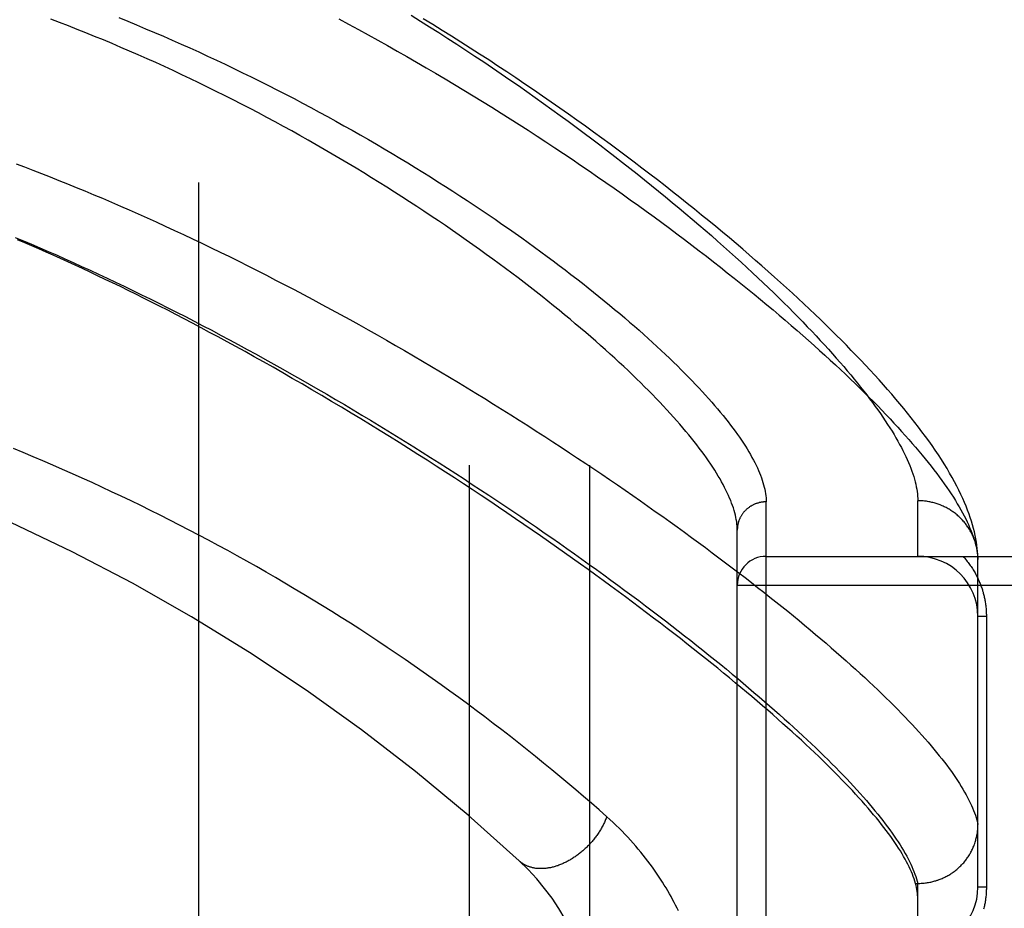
# Model space of a CAD drawing. Header units: inches. Extents: x 0 to 262, y 0 to 169.
# Tile 35 of 256: x 46.403 to 47.425, y 54.235 to 55.158. Entities that reach past the tile are written whole.
import ezdxf

# ---------------------------------------------------------------- set-up
doc = ezdxf.new("R2010")
doc.units = ezdxf.units.IN
doc.header["$LTSCALE"] = 14.384615
doc.header["$MEASUREMENT"] = 0
doc.linetypes.add('HIDDEN', pattern=[0.2, 0.1, -0.1])
for name, color, linetype in [('DEFAULT_2', 8, 'HIDDEN'), ('LEFTHAND_DOOR_ASSEMBLY', 7, 'CONTINUOUS'), ('SUBPANEL', 7, 'CONTINUOUS')]:
    doc.layers.add(name, color=color, linetype=linetype)

msp = doc.modelspace()

# ---------------------------------------------------------------- linework, layer by layer
at = {"layer": 'DEFAULT_2', "color": 8, "linetype": 'HIDDEN'}
msp.add_line((46.5887, 50.6735), (46.5887, 119.7775), dxfattribs=at)
at = {"layer": 'LEFTHAND_DOOR_ASSEMBLY', "color": 8, "linetype": 'HIDDEN'}
for p, q in [((47.3354, 54.6005), (47.3354, 54.6583)), ((47.1779, 53.544), (47.1779, 54.6571)), ((47.1479, 53.5734), (47.1479, 54.6277)), ((47.1779, 54.6005), (48.2399, 54.6005)), ((47.3979, 54.5972), (47.3979, 54.5996)), ((47.3979, 54.2568), (47.3979, 54.5972)), ((47.1479, 54.5705), (48.2399, 54.5705)), ((47.4067, 54.538), (47.3979, 54.538)), ((47.4067, 54.538), (47.4067, 54.2568)), ((47.333, 54.2606), (47.3354, 54.2606)), ((47.3354, 53.9405), (47.3354, 54.2606)), ((47.3354, 54.2606), (47.3366, 54.2606)), ((47.4067, 54.2568), (47.3979, 54.2568))]:
    msp.add_line(p, q, dxfattribs=at)
for points in [[(47.1479, 54.6277), (47.1479, 54.6298), (47.1478, 54.632), (47.1476, 54.6342), (47.1473, 54.6364), (47.1469, 54.6387), (47.1465, 54.641), (47.146, 54.6434), (47.1453, 54.6458), (47.1447, 54.6483), (47.1439, 54.6508), (47.143, 54.6533), (47.1421, 54.6559), (47.1411, 54.6585), (47.14, 54.6611), (47.1388, 54.6638), (47.1376, 54.6666), (47.1362, 54.6694), (47.1348, 54.6722), (47.1333, 54.6751), (47.1317, 54.678), (47.13, 54.681), (47.1282, 54.684), (47.1264, 54.687), (47.1245, 54.6901), (47.1224, 54.6932), (47.1203, 54.6964), (47.1181, 54.6996), (47.1159, 54.7029), (47.1135, 54.7062), (47.111, 54.7095), (47.1085, 54.7129), (47.1059, 54.7163), (47.1032, 54.7198), (47.1004, 54.7233), (47.0975, 54.7268), (47.0945, 54.7304), (47.0914, 54.7341), (47.0883, 54.7378), (47.085, 54.7415), (47.0817, 54.7452), (47.0783, 54.749), (47.0747, 54.7529), (47.0711, 54.7568), (47.0674, 54.7607), (47.0636, 54.7646), (47.0598, 54.7687), (47.0558, 54.7727), (47.0517, 54.7768), (47.0476, 54.7809), (47.0433, 54.7851), (47.039, 54.7892), (47.0346, 54.7935), (47.03, 54.7977), (47.0254, 54.8021), (47.0207, 54.8064), (47.0159, 54.8108), (47.011, 54.8152), (47.006, 54.8196), (47.0009, 54.8241), (46.9958, 54.8286), (46.9905, 54.8332), (46.9852, 54.8377), (46.9797, 54.8423), (46.9742, 54.847), (46.9685, 54.8516), (46.9628, 54.8563), (46.957, 54.861), (46.9511, 54.8658), (46.9451, 54.8705), (46.939, 54.8753), (46.9329, 54.8801), (46.9266, 54.885), (46.9202, 54.8898), (46.9138, 54.8947), (46.9073, 54.8996), (46.9007, 54.9045), (46.894, 54.9094), (46.8872, 54.9143), (46.8803, 54.9193), (46.8734, 54.9242), (46.8664, 54.9292), (46.8592, 54.9342), (46.8521, 54.9392), (46.8448, 54.9442), (46.8374, 54.9492), (46.83, 54.9542), (46.8225, 54.9592), (46.8149, 54.9642), (46.8073, 54.9691), (46.7996, 54.9741), (46.7918, 54.9791), (46.784, 54.9841), (46.776, 54.9891), (46.768, 54.994), (46.76, 54.999), (46.7519, 55.0039), (46.7437, 55.0088), (46.7355, 55.0137), (46.7272, 55.0186), (46.7189, 55.0234), (46.7105, 55.0282), (46.7021, 55.033), (46.6936, 55.0378), (46.6851, 55.0426), (46.6765, 55.0473), (46.6679, 55.052), (46.6592, 55.0566), (46.6505, 55.0613), (46.6418, 55.0659), (46.633, 55.0704), (46.6242, 55.0749), (46.6154, 55.0794), (46.6065, 55.0838), (46.5976, 55.0882), (46.5887, 55.0926), (46.5798, 55.0969), (46.5708, 55.1011), (46.5618, 55.1053), (46.5528, 55.1095), (46.5438, 55.1136), (46.5348, 55.1176), (46.5257, 55.1217), (46.5167, 55.1256), (46.5076, 55.1295), (46.4985, 55.1334), (46.4895, 55.1372), (46.4804, 55.1409), (46.4713, 55.1446), (46.4622, 55.1482), (46.4531, 55.1518), (46.444, 55.1553), (46.4349, 55.1588)], [(46.5054, 55.1604), (46.5147, 55.1566), (46.524, 55.1528), (46.5333, 55.1489), (46.5425, 55.145), (46.5518, 55.1411), (46.561, 55.137), (46.5702, 55.133), (46.5794, 55.1289), (46.5885, 55.1247), (46.5977, 55.1205), (46.6068, 55.1162), (46.6159, 55.112), (46.625, 55.1076), (46.634, 55.1032), (46.643, 55.0988), (46.652, 55.0944), (46.6609, 55.0899), (46.6698, 55.0854), (46.6787, 55.0808), (46.6875, 55.0762), (46.6963, 55.0716), (46.705, 55.067), (46.7137, 55.0623), (46.7223, 55.0576), (46.7309, 55.0528), (46.7394, 55.0481), (46.7479, 55.0433), (46.7563, 55.0385), (46.7647, 55.0337), (46.773, 55.0289), (46.7812, 55.024), (46.7894, 55.0192), (46.7975, 55.0143), (46.8056, 55.0094), (46.8135, 55.0046), (46.8214, 54.9997), (46.8293, 54.9948), (46.837, 54.9899), (46.8447, 54.985), (46.8523, 54.9801), (46.8599, 54.9752), (46.8673, 54.9703), (46.8747, 54.9654), (46.882, 54.9605), (46.8892, 54.9557), (46.8963, 54.9508), (46.9034, 54.9459), (46.9103, 54.9411), (46.9172, 54.9363), (46.924, 54.9314), (46.9307, 54.9266), (46.9373, 54.9219), (46.9438, 54.9171), (46.9503, 54.9123), (46.9566, 54.9076), (46.9629, 54.9029), (46.9691, 54.8982), (46.9752, 54.8935), (46.9811, 54.8889), (46.987, 54.8843), (46.9929, 54.8797), (46.9986, 54.8751), (47.0042, 54.8706), (47.0097, 54.8661), (47.0152, 54.8616), (47.0205, 54.8572), (47.0258, 54.8528), (47.031, 54.8484), (47.036, 54.844), (47.041, 54.8397), (47.0459, 54.8354), (47.0507, 54.8312), (47.0554, 54.8269), (47.06, 54.8228), (47.0645, 54.8186), (47.069, 54.8145), (47.0733, 54.8104), (47.0775, 54.8064), (47.0817, 54.8024), (47.0857, 54.7984), (47.0897, 54.7945), (47.0936, 54.7906), (47.0974, 54.7867), (47.1011, 54.7829), (47.1047, 54.7792), (47.1082, 54.7754), (47.1116, 54.7717), (47.1149, 54.7681), (47.1182, 54.7644), (47.1214, 54.7609), (47.1244, 54.7573), (47.1274, 54.7538), (47.1303, 54.7504), (47.1331, 54.747), (47.1358, 54.7436), (47.1384, 54.7402), (47.141, 54.737), (47.1434, 54.7337), (47.1458, 54.7305), (47.1481, 54.7273), (47.1503, 54.7242), (47.1524, 54.7211), (47.1544, 54.718), (47.1563, 54.715), (47.1582, 54.7121), (47.16, 54.7091), (47.1616, 54.7063), (47.1632, 54.7034), (47.1648, 54.7006), (47.1662, 54.6979), (47.1675, 54.6951), (47.1688, 54.6925), (47.17, 54.6898), (47.1711, 54.6872), (47.1721, 54.6847), (47.173, 54.6821), (47.1739, 54.6797), (47.1746, 54.6772), (47.1753, 54.6748), (47.1759, 54.6725), (47.1765, 54.6702), (47.1769, 54.6679), (47.1773, 54.6657), (47.1776, 54.6635), (47.1778, 54.6613), (47.1779, 54.6592), (47.1779, 54.6571)], [(46.7339, 55.159), (46.7441, 55.1536), (46.7543, 55.1481), (46.7644, 55.1425), (46.7746, 55.1369), (46.7847, 55.1313), (46.7947, 55.1256), (46.8048, 55.1199), (46.8147, 55.1142), (46.8247, 55.1084), (46.8346, 55.1026), (46.8445, 55.0967), (46.8543, 55.0909), (46.864, 55.085), (46.8737, 55.0791), (46.8834, 55.0731), (46.893, 55.0672), (46.9025, 55.0612), (46.912, 55.0553), (46.9214, 55.0493), (46.9307, 55.0433), (46.94, 55.0373), (46.9491, 55.0312), (46.9583, 55.0252), (46.9673, 55.0192), (46.9763, 55.0132), (46.9852, 55.0071), (46.994, 55.0011), (47.0027, 54.9951), (47.0114, 54.9891), (47.02, 54.9831), (47.0285, 54.9771), (47.0368, 54.9711), (47.0452, 54.9652), (47.0534, 54.9592), (47.0615, 54.9533), (47.0695, 54.9474), (47.0775, 54.9415), (47.0853, 54.9357), (47.0931, 54.9298), (47.1008, 54.924), (47.1083, 54.9182), (47.1158, 54.9124), (47.1232, 54.9067), (47.1305, 54.901), (47.1376, 54.8953), (47.1447, 54.8897), (47.1517, 54.8841), (47.1586, 54.8785), (47.1654, 54.873), (47.1721, 54.8675), (47.1786, 54.862), (47.1851, 54.8566), (47.1915, 54.8512), (47.1978, 54.8458), (47.204, 54.8405), (47.2101, 54.8352), (47.2161, 54.83), (47.2219, 54.8248), (47.2277, 54.8196), (47.2334, 54.8145), (47.239, 54.8095), (47.2445, 54.8045), (47.2498, 54.7995), (47.2551, 54.7946), (47.2603, 54.7897), (47.2654, 54.7848), (47.2704, 54.78), (47.2752, 54.7753), (47.28, 54.7706), (47.2847, 54.7659), (47.2893, 54.7613), (47.2938, 54.7568), (47.2981, 54.7523), (47.3024, 54.7478), (47.3066, 54.7434), (47.3107, 54.739), (47.3147, 54.7347), (47.3186, 54.7304), (47.3224, 54.7262), (47.3261, 54.722), (47.3297, 54.7179), (47.3332, 54.7138), (47.3366, 54.7098), (47.3399, 54.7058), (47.3431, 54.7019), (47.3463, 54.698), (47.3493, 54.6942), (47.3522, 54.6904), (47.3551, 54.6866), (47.3578, 54.683), (47.3605, 54.6793), (47.363, 54.6757), (47.3655, 54.6722), (47.3679, 54.6687), (47.3702, 54.6653), (47.3724, 54.6619), (47.3745, 54.6585), (47.3765, 54.6552), (47.3784, 54.652), (47.3802, 54.6488), (47.382, 54.6456), (47.3836, 54.6425), (47.3852, 54.6395), (47.3866, 54.6365), (47.388, 54.6335), (47.3893, 54.6306), (47.3905, 54.6278), (47.3916, 54.625), (47.3926, 54.6222), (47.3935, 54.6195), (47.3944, 54.6168), (47.3951, 54.6142)], [(46.8091, 55.1629), (46.8188, 55.1569), (46.8283, 55.1509), (46.8378, 55.1448), (46.8473, 55.1388), (46.8567, 55.1327), (46.866, 55.1266), (46.8753, 55.1204), (46.8845, 55.1143), (46.8936, 55.1082), (46.9026, 55.102), (46.9116, 55.0958), (46.9205, 55.0897), (46.9293, 55.0835), (46.9381, 55.0773), (46.9468, 55.0711), (46.9553, 55.065), (46.9638, 55.0588), (46.9723, 55.0527), (46.9806, 55.0465), (46.9888, 55.0404), (46.997, 55.0343), (47.005, 55.0281), (47.013, 55.0221), (47.0209, 55.016), (47.0287, 55.0099), (47.0364, 55.0039), (47.0439, 54.9979), (47.0514, 54.9919), (47.0588, 54.986), (47.0661, 54.98), (47.0733, 54.9741), (47.0804, 54.9683), (47.0875, 54.9624), (47.0944, 54.9566), (47.1012, 54.9509), (47.1079, 54.9451), (47.1145, 54.9395), (47.121, 54.9338), (47.1274, 54.9282), (47.1337, 54.9226), (47.1399, 54.9171), (47.146, 54.9116), (47.152, 54.9061), (47.1579, 54.9007), (47.1637, 54.8953), (47.1694, 54.89), (47.1749, 54.8847), (47.1804, 54.8795), (47.1858, 54.8743), (47.1911, 54.8691), (47.1963, 54.864), (47.2014, 54.859), (47.2064, 54.854), (47.2113, 54.849), (47.216, 54.8441), (47.2207, 54.8392), (47.2253, 54.8344), (47.2298, 54.8296), (47.2342, 54.8249), (47.2385, 54.8203), (47.2427, 54.8157), (47.2468, 54.8111), (47.2508, 54.8066), (47.2547, 54.8021), (47.2585, 54.7977), (47.2622, 54.7933), (47.2658, 54.789), (47.2693, 54.7848), (47.2727, 54.7806), (47.276, 54.7764), (47.2793, 54.7723), (47.2824, 54.7683), (47.2854, 54.7643), (47.2884, 54.7603), (47.2912, 54.7564), (47.294, 54.7526), (47.2967, 54.7488), (47.2993, 54.745), (47.3017, 54.7413), (47.3041, 54.7377), (47.3064, 54.7341), (47.3087, 54.7306), (47.3108, 54.7271), (47.3128, 54.7236), (47.3148, 54.7202), (47.3166, 54.7169), (47.3184, 54.7136), (47.32, 54.7104), (47.3216, 54.7072), (47.3231, 54.7041), (47.3245, 54.701), (47.3259, 54.6979), (47.3271, 54.695), (47.3283, 54.692), (47.3293, 54.6891), (47.3303, 54.6863), (47.3312, 54.6835), (47.332, 54.6808), (47.3327, 54.6781), (47.3334, 54.6755), (47.3339, 54.6729), (47.3344, 54.6703), (47.3347, 54.6678), (47.335, 54.6654), (47.3352, 54.663), (47.3354, 54.6606), (47.3354, 54.6583)], [(47.3979, 54.5996), (47.3977, 54.6025), (47.3975, 54.6056), (47.3972, 54.6088), (47.3968, 54.612), (47.3963, 54.6154), (47.3957, 54.6188), (47.395, 54.6223), (47.3942, 54.6258), (47.3933, 54.6294), (47.3923, 54.6331), (47.3912, 54.6369), (47.39, 54.6407), (47.3887, 54.6445), (47.3872, 54.6485), (47.3857, 54.6525), (47.384, 54.6566), (47.3822, 54.6607), (47.3802, 54.6649), (47.3781, 54.6692), (47.3759, 54.6736), (47.3736, 54.678), (47.3711, 54.6825), (47.3685, 54.6871), (47.3658, 54.6918), (47.3629, 54.6965), (47.3599, 54.7012), (47.3568, 54.706), (47.3536, 54.7108), (47.3503, 54.7156), (47.3469, 54.7204), (47.3434, 54.7252), (47.3398, 54.73), (47.3362, 54.7348), (47.3325, 54.7397), (47.3287, 54.7445), (47.3248, 54.7493), (47.3209, 54.7542), (47.3168, 54.7591), (47.3126, 54.764), (47.3084, 54.769), (47.3041, 54.7739), (47.2997, 54.7789), (47.2952, 54.7839), (47.2906, 54.789), (47.286, 54.794), (47.2812, 54.7991), (47.2764, 54.8043), (47.2714, 54.8094), (47.2664, 54.8146), (47.2613, 54.8199), (47.2561, 54.8251), (47.2508, 54.8304), (47.2454, 54.8357), (47.24, 54.8411), (47.2344, 54.8465), (47.2287, 54.8519), (47.223, 54.8574), (47.2171, 54.8629), (47.2112, 54.8684), (47.2052, 54.874), (47.1991, 54.8796), (47.1928, 54.8852), (47.1865, 54.8908), (47.1801, 54.8965), (47.1736, 54.9023), (47.167, 54.908), (47.1604, 54.9138), (47.1536, 54.9196), (47.1467, 54.9255), (47.1397, 54.9314), (47.1327, 54.9373), (47.1255, 54.9432), (47.1183, 54.9492), (47.1109, 54.9552), (47.1035, 54.9612), (47.096, 54.9673), (47.0884, 54.9733), (47.0807, 54.9794), (47.0729, 54.9855), (47.065, 54.9917), (47.057, 54.9978), (47.0489, 55.004), (47.0408, 55.0102), (47.0325, 55.0164), (47.0242, 55.0226), (47.0158, 55.0288), (47.0073, 55.0351), (46.9987, 55.0413), (46.9901, 55.0476), (46.9813, 55.0538), (46.9725, 55.0601), (46.9636, 55.0664), (46.9546, 55.0726), (46.9456, 55.0789), (46.9364, 55.0852), (46.9272, 55.0914), (46.9179, 55.0977), (46.9086, 55.1039), (46.8992, 55.1101), (46.8897, 55.1164), (46.8802, 55.1226), (46.8706, 55.1288), (46.8609, 55.1349), (46.8512, 55.1411), (46.8414, 55.1472), (46.8316, 55.1533), (46.8217, 55.1593)], [(46.3987, 55.0085), (46.4075, 55.0052), (46.4163, 55.0018), (46.4252, 54.9984), (46.4341, 54.9949), (46.4431, 54.9913), (46.4521, 54.9877), (46.4612, 54.984), (46.4703, 54.9803), (46.4794, 54.9764), (46.4886, 54.9726), (46.4978, 54.9686), (46.5071, 54.9646), (46.5163, 54.9606), (46.5257, 54.9564), (46.535, 54.9522), (46.5444, 54.948), (46.5538, 54.9437), (46.5633, 54.9393), (46.5727, 54.9349), (46.5822, 54.9304), (46.5917, 54.9259), (46.6013, 54.9213), (46.6108, 54.9167), (46.6204, 54.912), (46.63, 54.9072), (46.6396, 54.9024), (46.6492, 54.8976), (46.6588, 54.8927), (46.6684, 54.8877), (46.678, 54.8827), (46.6877, 54.8777), (46.6973, 54.8726), (46.7069, 54.8675), (46.7165, 54.8623), (46.7261, 54.8571), (46.7357, 54.8519), (46.7453, 54.8466), (46.7548, 54.8413), (46.7644, 54.836), (46.7739, 54.8306), (46.7834, 54.8252), (46.7928, 54.8198), (46.8023, 54.8143), (46.8117, 54.8089), (46.8211, 54.8034), (46.8304, 54.7979), (46.8397, 54.7923), (46.849, 54.7868), (46.8582, 54.7812), (46.8674, 54.7756), (46.8765, 54.7701), (46.8856, 54.7645), (46.8947, 54.7588), (46.9037, 54.7532), (46.9126, 54.7476), (46.9215, 54.742), (46.9304, 54.7364), (46.9391, 54.7307), (46.9479, 54.7251), (46.9565, 54.7195), (46.9651, 54.7139), (46.9736, 54.7082), (46.9821, 54.7026), (46.9905, 54.697), (46.9988, 54.6915), (47.0071, 54.6859), (47.0153, 54.6803), (47.0234, 54.6748), (47.0314, 54.6692), (47.0394, 54.6637), (47.0473, 54.6582), (47.0551, 54.6527), (47.0628, 54.6472), (47.0705, 54.6418), (47.0781, 54.6364), (47.0856, 54.631), (47.093, 54.6256), (47.1004, 54.6202), (47.1076, 54.6149), (47.1148, 54.6096), (47.1219, 54.6043), (47.1289, 54.5991), (47.1358, 54.5938), (47.1427, 54.5887), (47.1494, 54.5835), (47.1561, 54.5784), (47.1627, 54.5733), (47.1691, 54.5682), (47.1756, 54.5632), (47.1819, 54.5582), (47.1881, 54.5532), (47.1942, 54.5483), (47.2003, 54.5434), (47.2063, 54.5385), (47.2121, 54.5337), (47.2179, 54.5289), (47.2236, 54.5241), (47.2292, 54.5194), (47.2347, 54.5147), (47.2402, 54.5101), (47.2455, 54.5055), (47.2507, 54.5009), (47.2559, 54.4964), (47.261, 54.4919), (47.2659, 54.4875), (47.2708, 54.4831), (47.2756, 54.4787), (47.2803, 54.4744), (47.2849, 54.4701), (47.2894, 54.4658), (47.2938, 54.4616), (47.2982, 54.4575), (47.3024, 54.4534), (47.3066, 54.4493), (47.3106, 54.4453), (47.3146, 54.4413), (47.3184, 54.4373), (47.3222, 54.4334), (47.3259, 54.4296), (47.3295, 54.4257), (47.333, 54.422), (47.3364, 54.4182), (47.3398, 54.4145), (47.343, 54.4109), (47.3462, 54.4073), (47.3492, 54.4037), (47.3522, 54.4002), (47.355, 54.3967), (47.3578, 54.3933), (47.3605, 54.3899), (47.3631, 54.3866)], [(46.398, 54.932), (46.4064, 54.9284), (46.4149, 54.9248), (46.4235, 54.9212), (46.4321, 54.9175), (46.4407, 54.9137), (46.4494, 54.9098), (46.4581, 54.9059), (46.4668, 54.9019), (46.4756, 54.8979), (46.4845, 54.8938), (46.4933, 54.8897), (46.5022, 54.8854), (46.5112, 54.8812), (46.5202, 54.8768), (46.5292, 54.8724), (46.5382, 54.868), (46.5472, 54.8635), (46.5563, 54.8589), (46.5654, 54.8543), (46.5746, 54.8497), (46.5837, 54.8449), (46.5929, 54.8402), (46.602, 54.8354), (46.6112, 54.8305), (46.6204, 54.8256), (46.6296, 54.8206), (46.6388, 54.8156), (46.6481, 54.8106), (46.6573, 54.8055), (46.6665, 54.8004), (46.6757, 54.7952), (46.6849, 54.79), (46.6941, 54.7848), (46.7033, 54.7795), (46.7124, 54.7742), (46.7216, 54.7689), (46.7307, 54.7635), (46.7398, 54.7582), (46.7489, 54.7527), (46.758, 54.7473), (46.767, 54.7419), (46.7761, 54.7364), (46.785, 54.7309), (46.794, 54.7254), (46.8029, 54.7199), (46.8118, 54.7143), (46.8206, 54.7088), (46.8294, 54.7032), (46.8382, 54.6976), (46.8469, 54.6921), (46.8555, 54.6865), (46.8642, 54.6809), (46.8727, 54.6753), (46.8812, 54.6697), (46.8897, 54.6641), (46.8981, 54.6585), (46.9064, 54.6529), (46.9147, 54.6474), (46.923, 54.6418), (46.9311, 54.6362), (46.9392, 54.6307), (46.9473, 54.6251), (46.9552, 54.6196), (46.9632, 54.6141), (46.971, 54.6086), (46.9788, 54.6031), (46.9865, 54.5976), (46.9941, 54.5921), (47.0017, 54.5867), (47.0092, 54.5813), (47.0166, 54.5759), (47.0239, 54.5705), (47.0312, 54.5651), (47.0384, 54.5598), (47.0455, 54.5545), (47.0525, 54.5492), (47.0595, 54.5439), (47.0664, 54.5387), (47.0732, 54.5335), (47.0799, 54.5283), (47.0865, 54.5232), (47.0931, 54.518), (47.0996, 54.5129), (47.1059, 54.5079), (47.1123, 54.5029), (47.1185, 54.4979), (47.1246, 54.4929), (47.1307, 54.488), (47.1367, 54.4831), (47.1426, 54.4782), (47.1484, 54.4734), (47.1541, 54.4686), (47.1597, 54.4639), (47.1653, 54.4591), (47.1707, 54.4545), (47.1761, 54.4498), (47.1814, 54.4452), (47.1866, 54.4407), (47.1917, 54.4361), (47.1967, 54.4316), (47.2017, 54.4272), (47.2065, 54.4228), (47.2113, 54.4184), (47.216, 54.4141), (47.2206, 54.4098), (47.2251, 54.4055), (47.2295, 54.4013), (47.2338, 54.3972), (47.238, 54.393), (47.2422, 54.3889), (47.2462, 54.3849), (47.2502, 54.3809), (47.2541, 54.3769), (47.2579, 54.373), (47.2616, 54.3691), (47.2652, 54.3653), (47.2687, 54.3615), (47.2722, 54.3577), (47.2755, 54.354), (47.2788, 54.3504), (47.282, 54.3467), (47.285, 54.3432), (47.288, 54.3396), (47.2909, 54.3361), (47.2938, 54.3327), (47.2965, 54.3293), (47.2991, 54.3259), (47.3017, 54.3226), (47.3041, 54.3193), (47.3065, 54.3161), (47.3088, 54.3129), (47.311, 54.3097), (47.3131, 54.3066), (47.3151, 54.3036), (47.317, 54.3006), (47.3189, 54.2976), (47.3206, 54.2947), (47.3223, 54.2918), (47.3239, 54.2889), (47.3254, 54.2861), (47.3268, 54.2834), (47.3281, 54.2807), (47.3293, 54.278), (47.3304, 54.2754), (47.3315, 54.2728), (47.3325, 54.2703), (47.3333, 54.2678), (47.3341, 54.2653)], [(47.333, 54.2606), (47.3324, 54.2629), (47.3316, 54.2653), (47.3307, 54.2677), (47.3298, 54.2702), (47.3288, 54.2727), (47.3276, 54.2752), (47.3264, 54.2778), (47.3251, 54.2804), (47.3238, 54.2831), (47.3223, 54.2858), (47.3207, 54.2886), (47.3191, 54.2914), (47.3174, 54.2943), (47.3155, 54.2972), (47.3136, 54.3001), (47.3116, 54.3031), (47.3095, 54.3061), (47.3074, 54.3092), (47.3051, 54.3123), (47.3027, 54.3155), (47.3003, 54.3187), (47.2978, 54.3219), (47.2952, 54.3252), (47.2924, 54.3286), (47.2896, 54.332), (47.2868, 54.3354), (47.2838, 54.3389), (47.2807, 54.3424), (47.2775, 54.346), (47.2743, 54.3496), (47.2709, 54.3532), (47.2675, 54.357), (47.264, 54.3607), (47.2604, 54.3645), (47.2567, 54.3683), (47.2529, 54.3722), (47.249, 54.3762), (47.245, 54.3801), (47.2409, 54.3842), (47.2367, 54.3882), (47.2325, 54.3923), (47.2281, 54.3965), (47.2237, 54.4007), (47.2191, 54.405), (47.2145, 54.4093), (47.2098, 54.4136), (47.205, 54.418), (47.2, 54.4224), (47.195, 54.4269), (47.1899, 54.4314), (47.1847, 54.436), (47.1795, 54.4406), (47.1741, 54.4452), (47.1686, 54.4499), (47.163, 54.4547), (47.1574, 54.4595), (47.1516, 54.4643), (47.1457, 54.4692), (47.1398, 54.4741), (47.1337, 54.4791), (47.1276, 54.4841), (47.1214, 54.4891), (47.115, 54.4942), (47.1086, 54.4993), (47.1021, 54.5045), (47.0955, 54.5097), (47.0888, 54.515), (47.082, 54.5203), (47.0751, 54.5256), (47.0681, 54.531), (47.061, 54.5364), (47.0538, 54.5418), (47.0465, 54.5473), (47.0392, 54.5528), (47.0317, 54.5584), (47.0241, 54.564), (47.0165, 54.5696), (47.0087, 54.5753), (47.0009, 54.581), (46.993, 54.5867), (46.985, 54.5925), (46.9768, 54.5983), (46.9686, 54.6041), (46.9603, 54.61), (46.952, 54.6159), (46.9435, 54.6218), (46.9349, 54.6277), (46.9263, 54.6336), (46.9176, 54.6396), (46.9087, 54.6456), (46.8998, 54.6517), (46.8908, 54.6577), (46.8818, 54.6638), (46.8726, 54.6698), (46.8634, 54.6759), (46.8541, 54.682), (46.8447, 54.6881), (46.8352, 54.6942), (46.8257, 54.7004), (46.8161, 54.7065), (46.8064, 54.7127), (46.7966, 54.7188), (46.7868, 54.7249), (46.7769, 54.7311), (46.767, 54.7372), (46.7569, 54.7433), (46.7469, 54.7494), (46.7367, 54.7555), (46.7265, 54.7616), (46.7163, 54.7677), (46.7061, 54.7737), (46.6959, 54.7797), (46.6857, 54.7855), (46.6757, 54.7913), (46.6657, 54.797), (46.6559, 54.8026), (46.6462, 54.808), (46.6366, 54.8133), (46.6272, 54.8185), (46.618, 54.8235), (46.6088, 54.8285), (46.5998, 54.8333), (46.5909, 54.8381), (46.5821, 54.8427), (46.5734, 54.8473), (46.5648, 54.8518), (46.5563, 54.8562), (46.5478, 54.8605), (46.5395, 54.8647), (46.5313, 54.8688), (46.5231, 54.8729), (46.5151, 54.8769), (46.5071, 54.8808), (46.4991, 54.8846), (46.4912, 54.8884), (46.4834, 54.8922), (46.4756, 54.8958), (46.4678, 54.8995), (46.4601, 54.903), (46.4525, 54.9065), (46.4449, 54.91), (46.4374, 54.9134), (46.4299, 54.9167), (46.4224, 54.92), (46.415, 54.9232), (46.4077, 54.9264), (46.4003, 54.9295)], [(47.0124, 54.3298), (47.0044, 54.3369), (46.9964, 54.3439), (46.9883, 54.3509), (46.9801, 54.3579), (46.9719, 54.3648), (46.9636, 54.3718), (46.9552, 54.3787), (46.9467, 54.3857), (46.9382, 54.3926), (46.9296, 54.3995), (46.9209, 54.4064), (46.9122, 54.4133), (46.9034, 54.4201), (46.8945, 54.4269), (46.8856, 54.4337), (46.8767, 54.4404), (46.8676, 54.4472), (46.8586, 54.4538), (46.8494, 54.4605), (46.8402, 54.4671), (46.831, 54.4737), (46.8218, 54.4802), (46.8124, 54.4867), (46.8031, 54.4932), (46.7937, 54.4996), (46.7842, 54.5059), (46.7747, 54.5122), (46.7652, 54.5185), (46.7557, 54.5247), (46.7461, 54.5309), (46.7364, 54.537), (46.7268, 54.5431), (46.7171, 54.5491), (46.7074, 54.5551), (46.6976, 54.561), (46.6878, 54.5669), (46.678, 54.5727), (46.6682, 54.5784), (46.6584, 54.5841), (46.6485, 54.5898), (46.6386, 54.5954), (46.6286, 54.6009), (46.6187, 54.6064), (46.6087, 54.6118), (46.5987, 54.6172), (46.5887, 54.6225), (46.5787, 54.6277), (46.5687, 54.6329), (46.5586, 54.6381), (46.5485, 54.6432), (46.5385, 54.6482), (46.5284, 54.6532), (46.5182, 54.6581), (46.5081, 54.6629), (46.498, 54.6677), (46.4878, 54.6724), (46.4777, 54.6771), (46.4675, 54.6817), (46.4573, 54.6863), (46.4471, 54.6908), (46.4369, 54.6953), (46.4267, 54.6997), (46.4165, 54.704), (46.4063, 54.7083), (46.3961, 54.7125)], [(47.3978, 54.6005), (47.3977, 54.6016), (47.3977, 54.6027), (47.3975, 54.6038), (47.3974, 54.605), (47.3973, 54.6061), (47.3971, 54.6072), (47.3969, 54.6083), (47.3967, 54.6094), (47.3964, 54.6105), (47.3962, 54.6115), (47.3959, 54.6126), (47.3956, 54.6137), (47.3953, 54.6148), (47.3949, 54.6158), (47.3946, 54.6169), (47.3942, 54.618), (47.3938, 54.619), (47.3934, 54.6201), (47.3929, 54.6211), (47.3925, 54.6221), (47.392, 54.6231), (47.3915, 54.6241), (47.391, 54.6251), (47.3905, 54.6261), (47.3899, 54.6271), (47.3894, 54.6281), (47.3888, 54.629), (47.3882, 54.63), (47.3875, 54.6309), (47.3869, 54.6318), (47.3862, 54.6328), (47.3856, 54.6337), (47.3849, 54.6346), (47.3842, 54.6354), (47.3835, 54.6363), (47.3827, 54.6372), (47.382, 54.638), (47.3812, 54.6388), (47.3804, 54.6396), (47.3796, 54.6404), (47.3788, 54.6412), (47.378, 54.642), (47.3771, 54.6427), (47.3763, 54.6435), (47.3754, 54.6442), (47.3745, 54.6449), (47.3736, 54.6456), (47.3727, 54.6463), (47.3718, 54.6469), (47.3708, 54.6476), (47.3699, 54.6482), (47.3689, 54.6488), (47.368, 54.6494), (47.367, 54.65), (47.366, 54.6505), (47.365, 54.6511), (47.364, 54.6516), (47.363, 54.6521), (47.3619, 54.6526), (47.3609, 54.653), (47.3599, 54.6535), (47.3588, 54.6539), (47.3577, 54.6543), (47.3567, 54.6547), (47.3556, 54.6551), (47.3545, 54.6554), (47.3534, 54.6558), (47.3523, 54.6561), (47.3512, 54.6564), (47.3501, 54.6566), (47.349, 54.6569), (47.3479, 54.6571), (47.3468, 54.6573), (47.3456, 54.6575), (47.3445, 54.6577), (47.3434, 54.6578), (47.3423, 54.658), (47.3411, 54.6581), (47.34, 54.6582), (47.3388, 54.6583), (47.3377, 54.6583), (47.3366, 54.6583), (47.3354, 54.6583)], [(47.1779, 54.6571), (47.1773, 54.6571), (47.1766, 54.6571), (47.176, 54.657), (47.1753, 54.657), (47.1747, 54.6569), (47.174, 54.6569), (47.1734, 54.6568), (47.1727, 54.6567), (47.1721, 54.6565), (47.1714, 54.6564), (47.1708, 54.6563), (47.1702, 54.6561), (47.1695, 54.6559), (47.1689, 54.6557), (47.1683, 54.6555), (47.1677, 54.6553), (47.167, 54.6551), (47.1664, 54.6549), (47.1658, 54.6546), (47.1652, 54.6544), (47.1646, 54.6541), (47.1641, 54.6538), (47.1635, 54.6535), (47.1629, 54.6532), (47.1624, 54.6528), (47.1618, 54.6525), (47.1612, 54.6522), (47.1607, 54.6518), (47.1602, 54.6514), (47.1597, 54.651), (47.1591, 54.6506), (47.1586, 54.6502), (47.1581, 54.6498), (47.1576, 54.6494), (47.1572, 54.6489), (47.1567, 54.6485), (47.1562, 54.648), (47.1558, 54.6476), (47.1554, 54.6471), (47.1549, 54.6466), (47.1545, 54.6461), (47.1541, 54.6456), (47.1537, 54.6451), (47.1533, 54.6446), (47.153, 54.644), (47.1526, 54.6435), (47.1523, 54.643), (47.1519, 54.6424), (47.1516, 54.6419), (47.1513, 54.6413), (47.151, 54.6407), (47.1507, 54.6401), (47.1505, 54.6396), (47.1502, 54.639), (47.15, 54.6384), (47.1497, 54.6378), (47.1495, 54.6372), (47.1493, 54.6366), (47.1491, 54.6359), (47.1489, 54.6353), (47.1488, 54.6347), (47.1486, 54.6341), (47.1485, 54.6335), (47.1484, 54.6328), (47.1483, 54.6322), (47.1482, 54.6316), (47.1481, 54.6309), (47.148, 54.6303), (47.148, 54.6296), (47.1479, 54.629), (47.1479, 54.6284), (47.1479, 54.6277)], [(47.3951, 54.6142), (47.3958, 54.6116), (47.3964, 54.6091), (47.3968, 54.6066), (47.3972, 54.6042), (47.3976, 54.6018), (47.3978, 54.5994), (47.3979, 54.5972)], [(47.3824, 54.6005), (47.3833, 54.5995), (47.3842, 54.5985), (47.3851, 54.5974), (47.386, 54.5963), (47.3869, 54.5953), (47.3877, 54.5942), (47.3885, 54.5931), (47.3893, 54.5921), (47.39, 54.591), (47.3908, 54.5899), (47.3915, 54.5888), (47.3922, 54.5877), (47.3929, 54.5866), (47.3936, 54.5855), (47.3942, 54.5844), (47.3949, 54.5833), (47.3955, 54.5822), (47.3961, 54.5811), (47.3966, 54.58), (47.3972, 54.5789), (47.3977, 54.5778), (47.3983, 54.5767), (47.3988, 54.5755), (47.3992, 54.5744), (47.3997, 54.5733), (47.4002, 54.5722), (47.4006, 54.5711), (47.401, 54.57), (47.4014, 54.5689), (47.4018, 54.5678), (47.4022, 54.5667), (47.4025, 54.5656), (47.4028, 54.5645), (47.4032, 54.5634), (47.4035, 54.5623), (47.4038, 54.5612), (47.404, 54.5601), (47.4043, 54.5591), (47.4045, 54.558), (47.4048, 54.5569), (47.405, 54.5559), (47.4052, 54.5548), (47.4054, 54.5538), (47.4055, 54.5527), (47.4057, 54.5516), (47.4058, 54.5506), (47.406, 54.5495), (47.4061, 54.5485), (47.4062, 54.5475), (47.4063, 54.5464), (47.4064, 54.5454), (47.4065, 54.5443), (47.4066, 54.5433), (47.4066, 54.5423), (47.4066, 54.5412), (47.4067, 54.5402), (47.4067, 54.5391), (47.4067, 54.538)], [(47.3631, 54.3866), (47.3656, 54.3833), (47.368, 54.38), (47.3703, 54.3768), (47.3726, 54.3736), (47.3747, 54.3705), (47.3768, 54.3674), (47.3787, 54.3644), (47.3806, 54.3614), (47.3824, 54.3585), (47.3841, 54.3555), (47.3857, 54.3527), (47.3872, 54.3499), (47.3886, 54.3471), (47.39, 54.3444), (47.3912, 54.3417), (47.3923, 54.339), (47.3934, 54.3364), (47.3944, 54.3339), (47.3953, 54.3314), (47.3961, 54.3289), (47.3968, 54.3265), (47.3974, 54.3241), (47.3979, 54.3218)], [(47.0124, 54.3298), (47.012, 54.3289), (47.0116, 54.3279), (47.0112, 54.3269), (47.0108, 54.3259), (47.0104, 54.3249), (47.0099, 54.3239), (47.0094, 54.3229), (47.009, 54.322), (47.0085, 54.321), (47.008, 54.32), (47.0074, 54.319), (47.0069, 54.3181), (47.0063, 54.3171), (47.0058, 54.3162), (47.0052, 54.3152), (47.0046, 54.3143), (47.004, 54.3133), (47.0033, 54.3124), (47.0027, 54.3114), (47.002, 54.3105), (47.0014, 54.3096), (47.0007, 54.3087), (47, 54.3078), (46.9993, 54.3069), (46.9986, 54.306), (46.9979, 54.3051), (46.9971, 54.3042), (46.9964, 54.3034), (46.9956, 54.3025), (46.9948, 54.3017), (46.9941, 54.3008), (46.9933, 54.3), (46.9925, 54.2992), (46.9917, 54.2984), (46.9908, 54.2976), (46.99, 54.2968), (46.9892, 54.296), (46.9883, 54.2952), (46.9875, 54.2945), (46.9866, 54.2937), (46.9857, 54.293), (46.9849, 54.2923), (46.984, 54.2916), (46.9831, 54.2909), (46.9822, 54.2902), (46.9813, 54.2896), (46.9804, 54.2889), (46.9795, 54.2883), (46.9786, 54.2877), (46.9776, 54.287), (46.9767, 54.2865), (46.9758, 54.2859), (46.9748, 54.2853), (46.9739, 54.2848), (46.9729, 54.2842), (46.972, 54.2837), (46.9711, 54.2832), (46.9701, 54.2827), (46.9691, 54.2822), (46.9682, 54.2818), (46.9672, 54.2813), (46.9663, 54.2809), (46.9653, 54.2805), (46.9644, 54.2801), (46.9634, 54.2797), (46.9624, 54.2794), (46.9615, 54.279), (46.9605, 54.2787), (46.9596, 54.2784), (46.9586, 54.2781), (46.9577, 54.2778), (46.9567, 54.2776), (46.9558, 54.2774), (46.9548, 54.2771), (46.9539, 54.2769), (46.9529, 54.2767), (46.952, 54.2766), (46.9511, 54.2764), (46.9501, 54.2763), (46.9492, 54.2762), (46.9483, 54.2761), (46.9474, 54.276), (46.9465, 54.276), (46.9456, 54.2759), (46.9447, 54.2759), (46.9438, 54.2759), (46.9429, 54.2759), (46.942, 54.2759), (46.9411, 54.276), (46.9403, 54.2761), (46.9394, 54.2761), (46.9386, 54.2762), (46.9378, 54.2764), (46.9369, 54.2765), (46.9361, 54.2767), (46.9353, 54.2768), (46.9345, 54.277), (46.9337, 54.2773), (46.9329, 54.2775), (46.9322, 54.2777), (46.9314, 54.278), (46.9307, 54.2783), (46.9299, 54.2786), (46.9292, 54.2789), (46.9285, 54.2792), (46.9278, 54.2796), (46.9271, 54.2799), (46.9264, 54.2803), (46.9258, 54.2807), (46.9251, 54.2811), (46.9245, 54.2816), (46.9238, 54.282), (46.9232, 54.2825), (46.9226, 54.283), (46.9221, 54.2835), (46.9215, 54.284)], [(47.0868, 54.232), (47.0854, 54.2349), (47.0839, 54.2379), (47.0824, 54.2408), (47.0808, 54.2438), (47.0792, 54.2468), (47.0775, 54.2498), (47.0757, 54.2528), (47.0739, 54.2559), (47.0721, 54.2589), (47.0702, 54.262), (47.0682, 54.2651), (47.0662, 54.2682), (47.0641, 54.2713), (47.0619, 54.2744), (47.0597, 54.2775), (47.0574, 54.2806), (47.0551, 54.2837), (47.0527, 54.2869), (47.0503, 54.29), (47.0477, 54.2931), (47.0451, 54.2963), (47.0425, 54.2994), (47.0398, 54.3025), (47.037, 54.3056), (47.0341, 54.3087), (47.0312, 54.3118), (47.0282, 54.3148), (47.0252, 54.3179), (47.0221, 54.3209), (47.0189, 54.3239), (47.0157, 54.3269), (47.0124, 54.3298)], [(47.3366, 54.2606), (47.3377, 54.2606), (47.3388, 54.2607), (47.3399, 54.2607), (47.3411, 54.2608), (47.3422, 54.2609), (47.3433, 54.2611), (47.3444, 54.2612), (47.3455, 54.2614), (47.3467, 54.2616), (47.3478, 54.2618), (47.3489, 54.262), (47.35, 54.2622), (47.3511, 54.2625), (47.3521, 54.2628), (47.3532, 54.2631), (47.3543, 54.2634), (47.3554, 54.2638), (47.3564, 54.2641), (47.3575, 54.2645), (47.3586, 54.2649), (47.3596, 54.2653), (47.3606, 54.2658), (47.3617, 54.2662), (47.3627, 54.2667), (47.3637, 54.2672), (47.3647, 54.2677), (47.3657, 54.2682), (47.3667, 54.2688), (47.3676, 54.2693), (47.3686, 54.2699), (47.3696, 54.2705), (47.3705, 54.2711), (47.3714, 54.2717), (47.3723, 54.2724), (47.3732, 54.273), (47.3741, 54.2737), (47.375, 54.2744), (47.3759, 54.2751), (47.3767, 54.2758), (47.3776, 54.2766), (47.3784, 54.2773), (47.3792, 54.2781), (47.38, 54.2789), (47.3808, 54.2797), (47.3816, 54.2805), (47.3823, 54.2813), (47.3831, 54.2821), (47.3838, 54.283), (47.3845, 54.2839), (47.3852, 54.2847), (47.3859, 54.2856), (47.3865, 54.2865), (47.3871, 54.2874), (47.3878, 54.2883), (47.3884, 54.2893), (47.389, 54.2902), (47.3895, 54.2912), (47.3901, 54.2921), (47.3906, 54.2931), (47.3912, 54.2941), (47.3917, 54.2951), (47.3921, 54.2961), (47.3926, 54.2971), (47.3931, 54.2981), (47.3935, 54.2991), (47.3939, 54.3001), (47.3943, 54.3012), (47.3946, 54.3022), (47.395, 54.3033), (47.3953, 54.3043), (47.3956, 54.3054), (47.3959, 54.3065), (47.3962, 54.3075), (47.3965, 54.3086), (47.3967, 54.3097), (47.3969, 54.3108), (47.3971, 54.3119), (47.3973, 54.313), (47.3974, 54.314), (47.3976, 54.3151), (47.3977, 54.3162), (47.3978, 54.3173), (47.3978, 54.3184), (47.3979, 54.3196), (47.3979, 54.3207), (47.3979, 54.3218)], [(47.3354, 54.2446), (47.3354, 54.2465), (47.3353, 54.2484), (47.3351, 54.2503), (47.3348, 54.2523), (47.3345, 54.2543), (47.3341, 54.2564), (47.3336, 54.2584), (47.333, 54.2606)], [(47.3341, 54.2653), (47.3348, 54.2629), (47.3354, 54.2606)], [(47.4067, 54.2568), (47.4067, 54.2557), (47.4067, 54.2546), (47.4066, 54.2536), (47.4066, 54.2525), (47.4065, 54.2514), (47.4065, 54.2504), (47.4064, 54.2493), (47.4063, 54.2482), (47.4062, 54.2471), (47.4061, 54.246), (47.4059, 54.2449), (47.4058, 54.2438), (47.4056, 54.2427), (47.4055, 54.2417), (47.4053, 54.2405), (47.4051, 54.2394), (47.4048, 54.2383), (47.4046, 54.2372), (47.4044, 54.2361), (47.4041, 54.235), (47.4038, 54.2338)]]:
    msp.add_lwpolyline(points, dxfattribs=at)
for centre, radius, start, end in [((45.5627, 52.8164), 2, 47.2041, 79.6658), ((47.1779, 54.5705), 0.03, 90, 180), ((47.3354, 54.538), 0.0625, 0, 90), ((46.7516, 54.1005), 0.25, 312.7959, 47.2041), ((47.3354, 54.2568), 0.0625, 270, 360)]:
    msp.add_arc(centre, radius, start, end, dxfattribs=at)
at = {"layer": 'SUBPANEL', "color": 8, "linetype": 'HIDDEN'}
for p, q in [((46.8699, 53.2568), (46.8699, 117.1943)), ((46.9949, 53.2568), (46.9949, 117.1943))]:
    msp.add_line(p, q, dxfattribs=at)

doc.saveas('drawing.dxf')
